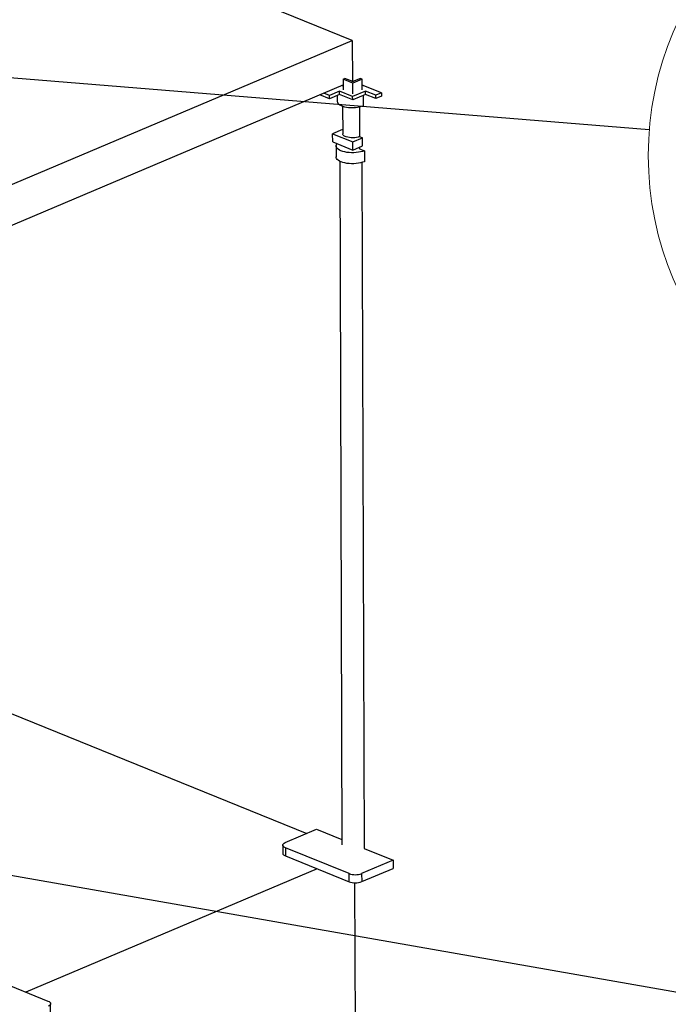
# Model space of a CAD drawing. Header units: millimetres. Extents: x 5 to 589, y 5 to 415.
# Tile 50 of 67: x 490 to 514, y 167 to 204. Entities that reach past the tile are written whole.
import ezdxf

# ---------------------------------------------------------------- set-up
doc = ezdxf.new("R2010")
doc.units = ezdxf.units.MM
doc.layers.add('TRAIT-FORT', color=4, linetype='Continuous', lineweight=25)
doc.dimstyles.new('SLDDIMSTYLE2', dxfattribs={"dimtxt": 0.18, "dimasz": 2, "dimexe": 0, "dimexo": 0.0625, "dimgap": 0, "dimtad": 0, "dimtih": 1, "dimtoh": 1, "dimdec": 0, "dimrnd": 1e-09, "dimzin": 0, "dimdsep": 46, "dimtxsty": 'Standard', "dimblk1": 'NONE', "dimblk2": 'NONE', "dimsah": 1, "dimcen": 0.09, "dimadec": 0, "dimazin": 0, "dimtfac": 2, "dimtdec": 0, "dimtofl": 0, "dimtmove": 0, "dimatfit": 3, "dimldrblk": 'NONE', "dimfxl": 0, "dimfrac": 2, "dimtolj": 1, "dimtzin": 0, "dimarcsym": 0})

# ---------------------------------------------------------------- blocks, each defined once
blk = doc.blocks.new('_None')

msp = doc.modelspace()

# ---------------------------------------------------------------- linework, layer by layer
at = {"color": 7, "linetype": 'Continuous', "lineweight": 18}
msp.add_circle((525.568, 198.953), 11.831, dxfattribs=at)
at = {"layer": 'TRAIT-FORT', "color": 4, "linetype": 'Continuous', "lineweight": 25}
for p, q in [((502.697, 203.25), (488.45, 209.035)), ((488.661, 197.302), (502.697, 203.25)), ((502.697, 203.25), (502.702, 201.733)), ((502.356, 201.801), (502.426, 201.831)), ((502.724, 201.652), (502.356, 201.801)), ((502.356, 201.801), (502.357, 201.407)), ((502.723, 201.71), (502.426, 201.831)), ((503.001, 201.828), (502.723, 201.71)), ((503.072, 201.799), (502.724, 201.652)), ((503.072, 201.799), (503.001, 201.828)), ((503.073, 201.405), (503.072, 201.799)), ((489.717, 196.231), (502.356, 201.587)), ((502.684, 201.726), (502.702, 201.733)), ((502.702, 201.733), (502.74, 201.718)), ((502.725, 201.258), (502.724, 201.652)), ((503.073, 201.583), (503.105, 201.569)), ((503.786, 201.293), (503.073, 201.583)), ((503.105, 201.569), (503.073, 201.557)), ((501.852, 201.071), (501.488, 201.219)), ((501.851, 201.193), (501.634, 201.281)), ((502.225, 201.351), (501.851, 201.193)), ((501.852, 201.071), (501.851, 201.193)), ((502.226, 201.23), (501.852, 201.071)), ((502.137, 201.192), (502.138, 200.973)), ((502.712, 201.154), (502.225, 201.351)), ((502.226, 201.23), (502.225, 201.351)), ((502.713, 201.032), (502.226, 201.23)), ((503.192, 201.357), (502.712, 201.154)), ((502.713, 201.032), (502.712, 201.154)), ((503.192, 201.235), (502.713, 201.032)), ((503.107, 201.199), (503.108, 200.811)), ((503.572, 201.203), (503.192, 201.357)), ((503.192, 201.235), (503.192, 201.357)), ((503.572, 201.081), (503.192, 201.235)), ((503.786, 201.293), (503.572, 201.203)), ((503.572, 201.081), (503.572, 201.203)), ((503.786, 201.172), (503.572, 201.081)), ((503.786, 201.293), (503.786, 201.172)), ((502.338, 200.795), (502.341, 199.763)), ((502.966, 200.767), (502.969, 199.659)), ((502.334, 199.917), (501.966, 199.76)), ((501.967, 199.457), (501.966, 199.76)), ((501.966, 199.76), (502.714, 199.457)), ((502.334, 199.917), (502.341, 199.914)), ((502.714, 199.457), (503.082, 199.613)), ((502.969, 199.659), (503.082, 199.613)), ((503.083, 199.31), (503.082, 199.613)), ((501.967, 199.457), (502.715, 199.153)), ((502.093, 199.308), (502.094, 198.898)), ((502.715, 199.153), (502.714, 199.457)), ((502.715, 199.153), (503.083, 199.31)), ((502.971, 199.262), (502.971, 199.204)), ((502.971, 199.204), (503.149, 199.131)), ((503.149, 199.131), (503.15, 198.722)), ((502.228, 198.74), (502.31, 173.222)), ((503.055, 198.689), (503.137, 173.084)), ((489.972, 178.127), (501.003, 173.648)), ((500.199, 173.307), (501.368, 173.802)), ((501.368, 173.802), (502.309, 173.42)), ((500.103, 173.209), (500.104, 172.906)), ((502.577, 172.147), (500.202, 173.111)), ((500.202, 173.111), (500.203, 172.808)), ((500.203, 172.808), (502.578, 171.844)), ((503.137, 173.084), (504.218, 172.645)), ((504.218, 172.645), (503.048, 172.15)), ((504.218, 172.645), (504.219, 172.342)), ((501.39, 172.326), (490.527, 167.722)), ((502.578, 171.844), (502.577, 172.147)), ((503.048, 172.15), (503.049, 171.846)), ((503.049, 171.846), (504.219, 172.342)), ((502.833, 160.789), (502.798, 171.805)), ((489.237, 168.246), (491.348, 167.389)), ((491.448, 166.987), (491.447, 167.291))]:
    msp.add_line(p, q, dxfattribs=at)
at = {"layer": 'TRAIT-FORT', "color": 4, "linetype": 'Continuous', "lineweight": 25, "flags": 128}
for points in [[(502.357, 201.546), (502.335, 201.553), (502.304, 201.565)], [(502.138, 200.973), (502.142, 200.946), (502.158, 200.911), (502.187, 200.878), (502.227, 200.847), (502.278, 200.819), (502.338, 200.795), (502.406, 200.774), (502.482, 200.758), (502.562, 200.747), (502.645, 200.741), (502.73, 200.74), (502.814, 200.745), (502.895, 200.754), (502.973, 200.769), (503.044, 200.788), (503.108, 200.811)], [(502.969, 199.659), (502.918, 199.64), (502.859, 199.626), (502.795, 199.617), (502.728, 199.613), (502.66, 199.614), (502.594, 199.62), (502.532, 199.631), (502.476, 199.646), (502.428, 199.666), (502.389, 199.689), (502.361, 199.714), (502.345, 199.742), (502.341, 199.763)], [(503.149, 199.131), (503.083, 199.107), (503.009, 199.087), (502.929, 199.071), (502.845, 199.061), (502.758, 199.055), (502.67, 199.054), (502.583, 199.059), (502.498, 199.069), (502.418, 199.084), (502.344, 199.103), (502.277, 199.126), (502.219, 199.154), (502.171, 199.184), (502.133, 199.217), (502.108, 199.252), (502.095, 199.288), (502.094, 199.324), (502.106, 199.361), (502.127, 199.392)], [(503.15, 198.722), (503.084, 198.698), (503.01, 198.677), (502.931, 198.662), (502.846, 198.651), (502.759, 198.645), (502.671, 198.645), (502.584, 198.65), (502.5, 198.659), (502.419, 198.674), (502.345, 198.693), (502.278, 198.717), (502.22, 198.744), (502.172, 198.775), (502.135, 198.808), (502.109, 198.842), (502.096, 198.878), (502.094, 198.898)], [(500.202, 173.111), (500.16, 173.132), (500.129, 173.156), (500.11, 173.181), (500.103, 173.208), (500.109, 173.235), (500.127, 173.261), (500.158, 173.285), (500.199, 173.307)], [(500.104, 172.906), (500.104, 172.905), (500.111, 172.878), (500.13, 172.852), (500.161, 172.829), (500.203, 172.808)], [(491.348, 167.389), (491.39, 167.368), (491.421, 167.344), (491.44, 167.318), (491.447, 167.291), (491.441, 167.264), (491.423, 167.238), (491.393, 167.214), (491.351, 167.193)]]:
    msp.add_lwpolyline(points, dxfattribs=at)
at = {"layer": 'TRAIT-FORT', "color": 4, "linetype": 'Continuous', "lineweight": 25}
for centre in [(502.809, 172.797), (502.81, 172.494)]:
    msp.add_arc(centre, 0.69, 250.36, 290.2989, dxfattribs=at)

# ---------------------------------------------------------------- leaders
at = {"color": 7, "linetype": 'Continuous', "lineweight": 18, "has_arrowhead": 0}
for points in [[(513.776, 199.912), (482.984, 202.416)], [(544.628, 162.48), (487.143, 172.567)]]:
    msp.add_leader(points, dimstyle='SLDDIMSTYLE2', dxfattribs=at)

doc.saveas('drawing.dxf')
